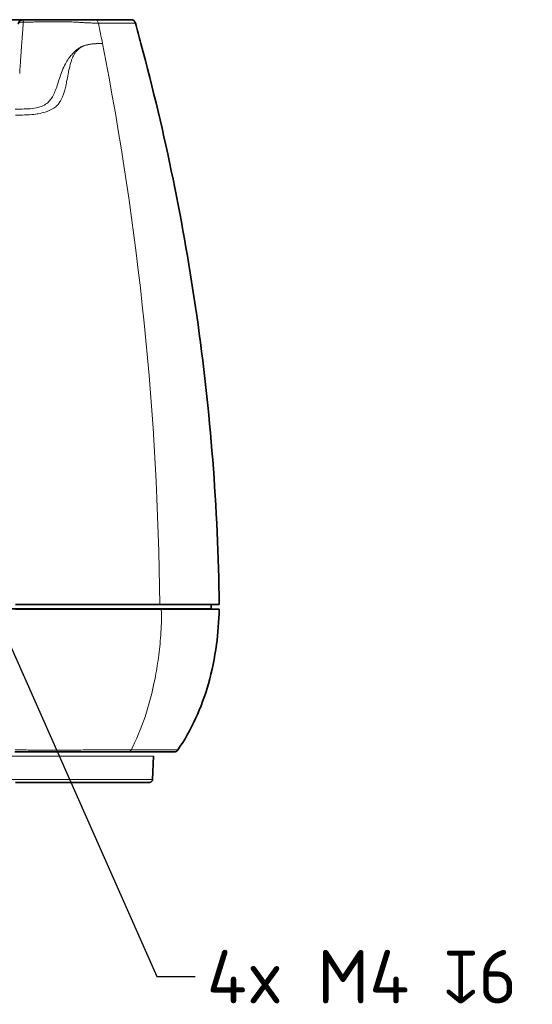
# Model space of a CAD drawing. Header units: millimetres. Extents: x 5 to 589, y 5 to 415.
# Tile 55 of 256: x 260 to 294, y 306 to 371. Entities that reach past the tile are written whole.
import ezdxf

# ---------------------------------------------------------------- set-up
doc = ezdxf.new("R2010")
doc.units = ezdxf.units.MM
for name, color, linetype, lineweight in [('Sichtbar (ISO)', 7, 'Continuous', 35), ('Sichtbar schmal (ISO)', 7, 'Continuous', 18), ('Symbol (ISO)', 7, 'Continuous', 25)]:
    doc.layers.add(name, color=color, linetype=linetype, lineweight=lineweight)
doc.styles.add('Notiztext (ISO)', font='isocpeur.ttf')
doc.dimstyles.new('Standard - Methode 1b (ISO)$7', dxfattribs={"dimtxt": 3.5, "dimasz": 2.5, "dimexe": 2, "dimexo": 0, "dimgap": 0.762, "dimtad": 1, "dimtoh": 1, "dimdsep": 46, "dimtxsty": 'Notiztext (ISO)', "dimcen": 0.09, "dimdle": 10, "dimclrd": 256, "dimclre": 256, "dimclrt": 256, "dimazin": 2, "dimtfac": 1, "dimtmove": 0, "dimatfit": 3, "dimfxl": 1, "dimtolj": 1, "dimlwd": -1, "dimlwe": -1, "dimarcsym": 0})

msp = doc.modelspace()

# ---------------------------------------------------------------- linework, layer by layer
at = {"layer": 'Sichtbar (ISO)'}
for p, q in [((267.29449158, 370.90029381), (264.94972955, 370.90029381)), ((269.17946906, 332.55439381), (259.723413, 332.55439381)), ((273.08445596, 332.55439381), (269.179469, 332.55439381)), ((272.55444651, 332.55439381), (272.55444651, 332.28439381)), ((272.55444651, 332.28439381), (254.91340838, 332.28439381)), ((259.7234127, 332.25029381), (269.27532364, 332.25029381)), ((271.86863925, 332.25029381), (271.86953219, 332.28439381)), ((267.12439709, 322.90029381), (259.6777789, 322.90029381)), ((270.1180746, 322.90029381), (267.12439725, 322.90029381)), ((268.76337824, 322.61076368), (268.71038747, 321.09331424)), ((262.15367332, 320.90029381), (259.72334679, 320.90029381)), ((266.5096335, 320.90029381), (262.15367332, 320.90029381)), ((268.14519436, 320.90029381), (266.5096335, 320.90029381)), ((268.51055104, 320.90029381), (268.14519436, 320.90029381))]:
    msp.add_line(p, q, dxfattribs=at)
for centre, start, end in [((260.20760373, 370.60029381), 90.0003527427, 176.4998909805), ((267.29449155, 370.60029381), 15.5338987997, 89.9999991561), ((270.1180746, 323.20029381), 270.0000000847, 325.0741341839)]:
    msp.add_arc(centre, 0.3, start, end, dxfattribs=at)
for points, knots in [([(258.4813183, 370.90029381), (258.58426062, 370.90029361), (258.77834992, 370.9002939), (259.03414234, 370.90029379), (259.25497763, 370.90029382), (259.44226438, 370.90029381), (259.6033418, 370.90029381), (259.74613733, 370.90029381), (259.87649461, 370.90029381), (259.9994185, 370.90029381), (260.10706936, 370.90029382), (260.18564367, 370.90029379), (260.2076002, 370.90029386), (260.20760373, 370.90029381)], [0.00008259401, 0.00008259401, 0.00008259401, 0.00008259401, 0.09090909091, 0.18181818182, 0.27272727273, 0.36363636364, 0.45454545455, 0.54545454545, 0.63636363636, 0.72727272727, 0.81818181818, 0.90909090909, 1, 1, 1, 1]), ([(264.94972929, 370.90029381), (264.89780083, 370.90029381), (264.8429026, 370.90029381), (264.78508003, 370.90029381), (264.73812952, 370.90029381), (264.68925182, 370.90029381), (264.63851002, 370.90029381), (264.62729329, 370.90029381), (264.61598346, 370.90029381), (264.60457943, 370.90029381), (264.54066617, 370.90029381), (264.47379498, 370.9002938), (264.40362971, 370.9002938), (264.35992859, 370.9002938), (264.31495038, 370.90029381), (264.26857145, 370.90029381), (264.23998404, 370.90029381), (264.21085319, 370.9002938), (264.18109961, 370.90029378), (264.10317469, 370.90029371), (264.02100263, 370.9002936), (263.93273782, 370.9002937), (263.89657847, 370.90029374), (263.85939279, 370.90029381), (263.82104079, 370.90029381), (263.76657172, 370.90029381), (263.70987783, 370.90029368), (263.65148633, 370.90029365), (263.55044845, 370.90029359), (263.44427967, 370.90029375), (263.33674171, 370.9002938), (263.31506936, 370.90029381), (263.29334371, 370.90029381), (263.27160056, 370.90029381), (263.1851398, 370.90029381), (263.0982269, 370.90029382), (263.01191026, 370.9002938), (262.90656345, 370.90029377), (262.80210776, 370.90029381), (262.70046118, 370.90029381), (262.60118084, 370.90029381), (262.50447513, 370.90029339), (262.40614958, 370.90029337), (262.32132222, 370.90029336), (262.23527823, 370.90029381), (262.14502638, 370.90029381), (262.12895017, 370.90029381), (262.11274467, 370.90029379), (262.09641364, 370.90029376), (261.98548499, 370.90029356), (261.86875846, 370.90029347), (261.74722123, 370.90029363), (261.66976619, 370.90029373), (261.59035669, 370.90029381), (261.50941147, 370.90029381), (261.45884281, 370.90029381), (261.40765893, 370.90029379), (261.35619062, 370.90029379), (261.22761228, 370.90029379), (261.09724826, 370.90029381), (260.97057739, 370.90029381), (260.9206848, 370.90029381), (260.87136644, 370.90029381), (260.82294023, 370.90029381), (260.75560634, 370.90029381), (260.69000524, 370.9002938), (260.62586994, 370.9002938), (260.51920148, 370.9002938), (260.41659369, 370.90029381), (260.31681901, 370.90029381), (260.28005305, 370.90029381), (260.24367075, 370.90029381), (260.20760373, 370.90029381)], [0, 0, 0, 0, 0.0613204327, 0.0613204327, 0.0613204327, 0.1111111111, 0.1111111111, 0.1111111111, 0.122117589, 0.122117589, 0.122117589, 0.1838027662, 0.1838027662, 0.1838027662, 0.2222222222, 0.2222222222, 0.2222222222, 0.2459035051, 0.2459035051, 0.2459035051, 0.3079250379, 0.3079250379, 0.3079250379, 0.3333333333, 0.3333333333, 0.3333333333, 0.3694192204, 0.3694192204, 0.3694192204, 0.4318605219, 0.4318605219, 0.4318605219, 0.4444444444, 0.4444444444, 0.4444444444, 0.4944839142, 0.4944839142, 0.4944839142, 0.5555555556, 0.5555555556, 0.5555555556, 0.6152054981, 0.6152054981, 0.6152054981, 0.6666666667, 0.6666666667, 0.6666666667, 0.6758332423, 0.6758332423, 0.6758332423, 0.7380972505, 0.7380972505, 0.7380972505, 0.7777777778, 0.7777777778, 0.7777777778, 0.8025672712, 0.8025672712, 0.8025672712, 0.8644964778, 0.8644964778, 0.8644964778, 0.8888888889, 0.8888888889, 0.8888888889, 0.9228051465, 0.9228051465, 0.9228051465, 0.9792139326, 0.9792139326, 0.9792139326, 1, 1, 1, 1]), ([(273.07954097, 332.25029381), (273.08003762, 332.25029381), (272.74840665, 332.2502938), (271.43605249, 332.2502938), (270.47063249, 332.25029381), (269.27532794, 332.25029381)], [0.0000039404, 0.0000039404, 0.0000039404, 0.0000039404, 0.5413483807, 0.5413483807, 1.0765343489, 1.0765343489, 1.0765343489, 1.0765343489]), ([(273.07954078, 332.250284), (273.06126095, 331.46739122), (273.00255951, 330.69863355), (272.90300679, 329.94895592), (272.78504415, 329.06064316), (272.60972424, 328.19911975), (272.37633275, 327.37264605), (271.92472336, 325.77343059), (271.25568367, 324.30544758), (270.36404264, 323.02853899)], [0, 0, 0, 0, 0.2233268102, 0.2233268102, 0.2233268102, 0.4879526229, 0.4879526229, 0.4879526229, 1, 1, 1, 1]), ([(268.71039682, 321.09331403), (268.70964967, 321.07191806), (268.7053684, 321.05037476), (268.6904478, 321.01042473), (268.67967576, 320.99149673), (268.65305298, 320.95839548), (268.63686933, 320.94381166), (268.60118033, 320.92076218), (268.58123079, 320.91200959), (268.544355, 320.90245808), (268.52737169, 320.90029414), (268.51052164, 320.90029381)], [0, 0, 0, 0, 0.006422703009, 0.006422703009, 0.01279361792, 0.01279361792, 0.019166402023, 0.019166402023, 0.025539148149, 0.025539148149, 0.030594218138, 0.030594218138, 0.030594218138, 0.030594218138])]:
    msp.add_open_spline(points, degree=3, knots=knots, dxfattribs=at)
for points in [[(267.58353321, 370.68063634), (267.7080782, 370.23257111), (267.83051339, 369.78435353), (267.95083846, 369.33598361)], [(271.61288046, 351.50029381), (270.75986439, 357.47206703), (269.53918281, 363.41730175), (267.95083846, 369.33598361)], [(271.61288046, 351.50029381), (272.51076515, 345.2144055), (273.00129034, 338.8991055), (273.08445604, 332.55439381)], [(268.71041621, 321.09331424), (268.71041622, 321.09331424), (268.71041622, 321.09331424), (268.71041622, 321.09331424)]]:
    msp.add_open_spline(points, degree=3, dxfattribs=at)
at = {"layer": 'Sichtbar schmal (ISO)'}
for centre, major_axis, ratio, start_param, end_param in [((260.2076038, 370.60029497), (-0.29944393, 0.01831478), 0.4743555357, 4.614052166, 6.2831901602), ((260.20759815, 370.60029381), (0, 0.3), 0.1432786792, 5.1962393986, 6.2831844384), ((264.94972981, 370.60029381), (0, 0.3), 0.7357749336, 4.9834365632, 6.2831853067), ((154.72476125, 328.90609377), (-0.19048136, -156.02260629), 0.7344966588, 1.8338125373, 1.8427464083), ((255.04511294, 341.04729146), (-7.37976099, 22.54045959), 0.5429178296, 3.630448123, 3.9145554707), ((267.12439692, 323.20029381), (0, -0.3), 0.7442794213, 0, 0.9612257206)]:
    msp.add_ellipse(centre, major_axis=major_axis, ratio=ratio, start_param=start_param, end_param=end_param, dxfattribs=at)
for points, knots in [([(260.24564612, 370.73985405), (260.23855264, 370.65456112), (260.23118853, 370.56515367), (260.2236133, 370.47197281), (260.21603806, 370.37879195), (260.20825085, 370.28183421), (260.20023855, 370.18049457), (260.1999851, 370.17728892), (260.19973143, 370.1740789), (260.19947753, 370.17086449), (260.19170495, 370.07246248), (260.18372252, 369.96995442), (260.17555831, 369.86339731), (260.17515827, 369.85817622), (260.17475781, 369.85294542), (260.1743569, 369.84770486), (260.16630848, 369.74249722), (260.15808325, 369.63335008), (260.14966951, 369.51991054), (260.14910944, 369.51235925), (260.14854853, 369.50478897), (260.14798677, 369.4971993), (260.13968909, 369.38509357), (260.131203, 369.26874204), (260.12245685, 369.14689917), (260.12171764, 369.13660114), (260.12097657, 369.12626401), (260.12023363, 369.11588758), (260.11159136, 368.99518174), (260.10269745, 368.86914558), (260.09354871, 368.73753068), (260.09261038, 368.72403174), (260.09166934, 368.71047425), (260.09072581, 368.69686098), (260.08167902, 368.56633452), (260.0724051, 368.43068826), (260.06306108, 368.29226877), (260.06192767, 368.27547881), (260.06079319, 368.25864786), (260.05965805, 368.24178259), (260.05045885, 368.10510628), (260.0412201, 367.96620202), (260.03213851, 367.82841929), (260.03084932, 367.80886016), (260.02956332, 367.78932303), (260.02828023, 367.76980534), (260.01940933, 367.63486647), (260.01067679, 367.50084767), (260.00199582, 367.36689537)], [0, 0, 0, 0, 0.1111111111, 0.1111111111, 0.1111111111, 0.2222222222, 0.2222222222, 0.2222222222, 0.2257369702, 0.2257369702, 0.2257369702, 0.3333333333, 0.3333333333, 0.3333333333, 0.3386053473, 0.3386053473, 0.3386053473, 0.4444444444, 0.4444444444, 0.4444444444, 0.451489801, 0.451489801, 0.451489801, 0.5555555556, 0.5555555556, 0.5555555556, 0.5643510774, 0.5643510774, 0.5643510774, 0.6666666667, 0.6666666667, 0.6666666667, 0.6771605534, 0.6771605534, 0.6771605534, 0.7777777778, 0.7777777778, 0.7777777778, 0.7899824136, 0.7899824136, 0.7899824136, 0.8888888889, 0.8888888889, 0.8888888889, 0.902929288, 0.902929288, 0.902929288, 1, 1, 1, 1]), ([(265.16240504, 370.68061609), (265.06525087, 370.68059811), (264.95662158, 370.68037664), (264.83963839, 370.6814008), (264.73805333, 370.68229015), (264.63035558, 370.68423863), (264.51257209, 370.68875649), (264.49471828, 370.68944131), (264.47663369, 370.69018659), (264.45830298, 370.69100314), (264.37276624, 370.6948134), (264.28173556, 370.70013451), (264.18349107, 370.70625744), (264.121786, 370.71010311), (264.05721669, 370.71427377), (263.98908342, 370.71871804), (263.94525909, 370.72157666), (263.89996974, 370.72442778), (263.85354521, 370.72725431), (263.71287844, 370.73581874), (263.56152637, 370.74446967), (263.41026518, 370.75029129), (263.32895614, 370.75342065), (263.24772995, 370.75593963), (263.16710077, 370.7579149), (263.04822989, 370.76082702), (262.93066698, 370.76253408), (262.81631215, 370.76345184), (262.68839131, 370.76447847), (262.56449801, 370.76479669), (262.43661234, 370.76463997), (262.37262997, 370.76456157), (262.30763442, 370.7643738), (262.24046183, 370.76417646), (262.18099631, 370.76400177), (262.11985578, 370.7636933), (262.05716203, 370.76326843), (261.93305213, 370.76242736), (261.80283719, 370.76112746), (261.66799625, 370.75952997), (261.64021915, 370.75920089), (261.61224645, 370.75885933), (261.58409322, 370.75850736), (261.48097629, 370.75721818), (261.37537354, 370.75582735), (261.27006741, 370.75437968), (261.13655176, 370.75254421), (261.00350098, 370.75062902), (260.87652763, 370.74873067), (260.87266125, 370.74867286), (260.86880054, 370.74861518), (260.86494546, 370.74855761), (260.72041924, 370.74639939), (260.58383857, 370.74441108), (260.45300265, 370.74262069), (260.38232456, 370.74165351), (260.31331694, 370.74074208), (260.24564852, 370.73985408)], [0.00000028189, 0.00000028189, 0.00000028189, 0.00000028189, 0.11111111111, 0.11111111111, 0.11111111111, 0.20759677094, 0.20759677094, 0.20759677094, 0.22222222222, 0.22222222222, 0.22222222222, 0.29046907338, 0.29046907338, 0.29046907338, 0.33333333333, 0.33333333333, 0.33333333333, 0.36090426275, 0.36090426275, 0.36090426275, 0.44444444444, 0.44444444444, 0.44444444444, 0.48935068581, 0.48935068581, 0.48935068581, 0.55555555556, 0.55555555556, 0.55555555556, 0.62961436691, 0.62961436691, 0.62961436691, 0.66666666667, 0.66666666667, 0.66666666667, 0.69946775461, 0.69946775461, 0.69946775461, 0.76440149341, 0.76440149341, 0.76440149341, 0.77777777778, 0.77777777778, 0.77777777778, 0.82677113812, 0.82677113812, 0.82677113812, 0.88888888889, 0.88888888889, 0.88888888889, 0.89078039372, 0.89078039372, 0.89078039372, 0.96169252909, 0.96169252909, 0.96169252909, 0.99999954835, 0.99999954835, 0.99999954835, 0.99999954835]), ([(267.58353318, 370.68063633), (267.58418676, 370.68063482), (267.48334194, 370.68061413), (267.0089936, 370.68062592), (266.2319229, 370.68062381), (265.54311714, 370.68061646), (265.16240577, 370.68061609)], [0, 0, 0, 0, 0.2499993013, 0.4999986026, 0.7499979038, 1, 1, 1, 1]), ([(259.72341171, 364.64920574), (259.79411388, 364.64907221), (259.8640545, 364.64899691), (259.93322145, 364.64920406), (260.11145127, 364.64973785), (260.28453657, 364.65229562), (260.45227851, 364.65961091), (260.47155578, 364.6604516), (260.49076261, 364.66135298), (260.50989763, 364.66232102), (260.70096458, 364.67198706), (260.88440784, 364.68813073), (261.05752495, 364.71251785), (261.11115301, 364.72007247), (261.16379457, 364.72837925), (261.21509929, 364.73738491), (261.38183154, 364.7666519), (261.5364311, 364.80360747), (261.67602819, 364.84710388), (261.71804954, 364.86019711), (261.7587499, 364.87388163), (261.79812505, 364.88790858), (261.92972685, 364.93479022), (262.04728287, 364.98725097), (262.15198102, 365.04729715), (262.18267374, 365.06489994), (262.21219324, 365.08318015), (262.24070931, 365.10225967), (262.32745991, 365.16030274), (262.40414374, 365.22544651), (262.47303828, 365.29854182), (262.50404153, 365.33143547), (262.53347612, 365.36590486), (262.56144914, 365.40223189), (262.61306321, 365.46926026), (262.65953468, 365.54229872), (262.70179207, 365.62041456), (262.73332894, 365.67871274), (262.76258865, 365.73983285), (262.78977499, 365.80345811), (262.81794839, 365.86939346), (262.84385996, 365.93799109), (262.86821506, 366.00903184), (262.89885267, 366.09839791), (262.92703962, 366.19163165), (262.95327414, 366.28827324), (262.96811187, 366.34293179), (262.98234321, 366.39864241), (262.99609863, 366.45542675), (263.02599782, 366.5788548), (263.05356808, 366.70738345), (263.08031985, 366.84046595), (263.08894318, 366.88336452), (263.09748919, 366.92674305), (263.10603862, 366.97056587), (263.13621371, 367.12523783), (263.16623147, 367.28551934), (263.19880019, 367.44965376), (263.20231704, 367.46737736), (263.20586598, 367.48514515), (263.20945576, 367.50295529), (263.23944339, 367.65173418), (263.27194252, 367.8039209), (263.31200275, 367.95526278), (263.32414037, 368.00111703), (263.33702583, 368.04684467), (263.35091264, 368.09274735), (263.37400175, 368.16906807), (263.40036376, 368.24474633), (263.42942083, 368.31880349), (263.46956438, 368.42111651), (263.5146638, 368.52017009), (263.56597053, 368.61029991), (263.58240751, 368.63917453), (263.59946557, 368.66714124), (263.61713014, 368.69391528), (263.65087686, 368.7450649), (263.68672556, 368.79231474), (263.72496266, 368.83597528), (263.7793464, 368.89807265), (263.8385189, 368.95292854), (263.90285403, 369.0017845), (263.94436614, 369.03330871), (263.98804632, 369.06233935), (264.03410669, 369.08919256), (264.05254081, 369.09993965), (264.07134713, 369.11034356), (264.09055028, 369.12038984), (264.15057507, 369.15179229), (264.21446414, 369.17971316), (264.28237708, 369.20407747), (264.34341031, 369.22597363), (264.40770003, 369.24499778), (264.47562648, 369.26090326), (264.52782724, 369.27312646), (264.58217957, 369.28350136), (264.63863674, 369.29210574), (264.64748873, 369.29345483), (264.65639087, 369.2947706), (264.66534191, 369.29605294), (264.72320451, 369.30434243), (264.78311786, 369.31122936), (264.84471216, 369.31673311), (264.89903139, 369.32158681), (264.95465868, 369.32536528), (265.01134369, 369.32818112), (265.06171264, 369.33068321), (265.11290928, 369.33242529), (265.16457697, 369.33360465), (265.21084794, 369.33466083), (265.25750945, 369.33526731), (265.30436657, 369.33545805), (265.34670542, 369.33563039), (265.38919348, 369.33545863), (265.43136022, 369.33597209)], [0, 0, 0, 0, 0.0184429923, 0.0184429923, 0.0184429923, 0.0659670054, 0.0659670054, 0.0659670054, 0.0714285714, 0.0714285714, 0.0714285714, 0.1259633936, 0.1259633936, 0.1259633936, 0.1428571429, 0.1428571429, 0.1428571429, 0.1977591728, 0.1977591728, 0.1977591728, 0.2142857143, 0.2142857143, 0.2142857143, 0.2695216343, 0.2695216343, 0.2695216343, 0.2857142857, 0.2857142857, 0.2857142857, 0.3349750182, 0.3349750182, 0.3349750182, 0.3571428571, 0.3571428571, 0.3571428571, 0.3980455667, 0.3980455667, 0.3980455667, 0.4285714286, 0.4285714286, 0.4285714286, 0.4602056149, 0.4602056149, 0.4602056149, 0.5, 0.5, 0.5, 0.5225069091, 0.5225069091, 0.5225069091, 0.5714285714, 0.5714285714, 0.5714285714, 0.5871982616, 0.5871982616, 0.5871982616, 0.6428571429, 0.6428571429, 0.6428571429, 0.6488673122, 0.6488673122, 0.6488673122, 0.6990738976, 0.6990738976, 0.6990738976, 0.7142857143, 0.7142857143, 0.7142857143, 0.7395778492, 0.7395778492, 0.7395778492, 0.7745199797, 0.7745199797, 0.7745199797, 0.7857142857, 0.7857142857, 0.7857142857, 0.8071000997, 0.8071000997, 0.8071000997, 0.8375166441, 0.8375166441, 0.8375166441, 0.8571428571, 0.8571428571, 0.8571428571, 0.8649975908, 0.8649975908, 0.8649975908, 0.8895497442, 0.8895497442, 0.8895497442, 0.9116147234, 0.9116147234, 0.9116147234, 0.9285714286, 0.9285714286, 0.9285714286, 0.9312300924, 0.9312300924, 0.9312300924, 0.948416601, 0.948416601, 0.948416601, 0.9635731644, 0.9635731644, 0.9635731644, 0.9770409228, 0.9770409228, 0.9770409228, 0.9891019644, 0.9891019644, 0.9891019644, 1, 1, 1, 1]), ([(268.8729071, 327.70946421), (268.95741871, 328.14542795), (269.03116565, 328.60029555), (269.09531931, 329.07378775), (269.15947297, 329.54727994), (269.21404736, 330.0393928), (269.24945352, 330.55034313), (269.28485967, 331.06129346), (269.30108295, 331.59108288), (269.29907464, 332.1388359)], [0, 0, 0, 0, 0.3333333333, 0.3333333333, 0.3333333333, 0.6666666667, 0.6666666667, 0.6666666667, 1, 1, 1, 1]), ([(269.29907464, 332.1388359), (269.28555424, 332.14590618), (269.27572899, 332.15374083), (269.27242586, 332.16323488), (269.26912274, 332.17272893), (269.27234027, 332.18388243), (269.27371193, 332.19403824), (269.2750836, 332.20419406), (269.27461094, 332.21335213), (269.27460715, 332.22260695), (269.27460335, 332.23186114), (269.27506786, 332.24121208), (269.27532792, 332.25029379)], [0, 0, 0, 0, 0.25, 0.25, 0.25, 0.5, 0.5, 0.5, 0.75, 0.75, 0.75, 0.9999830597, 0.9999830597, 0.9999830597, 0.9999830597]), ([(267.3074666, 323.02853917), (267.10891956, 323.02854411), (266.90252113, 323.02853702), (266.68878931, 323.02852988), (266.64225249, 323.02852832), (266.5953694, 323.02852581), (266.54813345, 323.02852023), (266.37842653, 323.02850014), (266.20417131, 323.02844071), (266.02509088, 323.02823724), (265.92438897, 323.02812283), (265.82216354, 323.02800581), (265.71918161, 323.02788158), (265.588055, 323.0277234), (265.45569808, 323.02755342), (265.32396649, 323.0273639), (265.08877785, 323.02702552), (264.85548782, 323.02651673), (264.63392574, 323.0261218), (264.41236367, 323.02572686), (264.20264089, 323.02529254), (264.00205054, 323.02494045), (263.95955603, 323.02486586), (263.91746807, 323.02479326), (263.87575836, 323.02472189), (263.72058226, 323.02445637), (263.57065652, 323.02420782), (263.42416647, 323.02393719), (263.23830143, 323.02359382), (263.057936, 323.02332577), (262.88860851, 323.02316422), (262.71928101, 323.02300268), (262.56105726, 323.02280242), (262.40698547, 323.02268132), (262.25291368, 323.02256022), (262.10299441, 323.02252775), (261.94796091, 323.02254294), (261.91244629, 323.02254642), (261.87666157, 323.02255566), (261.84056681, 323.0225704), (261.7190955, 323.02262001), (261.5941134, 323.02273219), (261.46406285, 323.02289123), (261.29536823, 323.02309753), (261.1181419, 323.02340531), (260.93217144, 323.02385633), (260.88088888, 323.02398071), (260.82894102, 323.02411538), (260.77630059, 323.02425922), (260.63804642, 323.02463699), (260.49501168, 323.02507857), (260.34668464, 323.02555348), (260.14188278, 323.02620921), (259.92698894, 323.02694715), (259.70296725, 323.02756649)], [0.00000004, 0.00000004, 0.00000004, 0.00000004, 0.07692307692, 0.07692307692, 0.07692307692, 0.09367188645, 0.09367188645, 0.09367188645, 0.15384615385, 0.15384615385, 0.15384615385, 0.18768382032, 0.18768382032, 0.18768382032, 0.23076923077, 0.23076923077, 0.23076923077, 0.30769230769, 0.30769230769, 0.30769230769, 0.38461538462, 0.38461538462, 0.38461538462, 0.40091132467, 0.40091132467, 0.40091132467, 0.46153846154, 0.46153846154, 0.46153846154, 0.53846153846, 0.53846153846, 0.53846153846, 0.61538461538, 0.61538461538, 0.61538461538, 0.69230769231, 0.69230769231, 0.69230769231, 0.70992900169, 0.70992900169, 0.70992900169, 0.76923076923, 0.76923076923, 0.76923076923, 0.84615384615, 0.84615384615, 0.84615384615, 0.86736588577, 0.86736588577, 0.86736588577, 0.92307692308, 0.92307692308, 0.92307692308, 0.99999967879, 0.99999967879, 0.99999967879, 0.99999967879]), ([(270.36404265, 323.02853899), (270.36417632, 323.028539), (270.23526693, 323.02854062), (269.43945341, 323.02854037), (268.2709287, 323.02853936), (267.30746691, 323.02853917)], [0, 0, 0, 0, 0.2499962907, 0.4999975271, 1, 1, 1, 1]), ([(268.76338513, 322.61076368), (268.76338369, 322.61076369), (268.76296298, 322.6107637), (268.76211344, 322.6107637), (268.76123654, 322.61076371), (268.75989692, 322.61076369), (268.75805866, 322.61076366), (268.75551494, 322.61076362), (268.75201902, 322.61076357), (268.74742195, 322.6107636), (268.73950274, 322.61076364), (268.72835743, 322.6107635), (268.71273386, 322.61076361), (268.69833481, 322.61076371), (268.68012713, 322.61076392), (268.65663804, 322.61076371), (268.6546405, 322.6107637), (268.65260445, 322.61076368), (268.65052882, 322.61076365), (268.62404574, 322.61076334), (268.59115369, 322.61076334), (268.54972639, 322.61076341), (268.50829909, 322.61076348), (268.45832358, 322.6107641), (268.39750769, 322.61076342), (268.35181277, 322.61076291), (268.29995842, 322.61076419), (268.24163377, 322.61076421), (268.22233349, 322.61076421), (268.20232762, 322.61076408), (268.18161738, 322.61076369), (268.09832168, 322.61076214), (268.00335393, 322.61076224), (267.9008754, 322.61076366), (267.88687025, 322.61076386), (267.87272954, 322.61076398), (267.85846261, 322.61076406), (267.76833546, 322.61076453), (267.67310691, 322.61076296), (267.57563579, 322.61076366), (267.51525805, 322.61076409), (267.45404405, 322.61076378), (267.39222517, 322.61076354), (267.33844866, 322.61076333), (267.28421366, 322.61076318), (267.22964963, 322.61076362), (267.12625179, 322.61076446), (267.02174343, 322.61076489), (266.91504809, 322.61076408), (266.90071472, 322.61076397), (266.88634081, 322.61076384), (266.87192311, 322.61076369), (266.75018238, 322.61076238), (266.62528398, 322.61076431), (266.49913702, 322.61076378), (266.40749752, 322.6107634), (266.31518449, 322.61076304), (266.22415841, 322.61076322), (266.18988193, 322.61076329), (266.15579008, 322.61076343), (266.12199551, 322.61076368), (265.99845463, 322.6107646), (265.87889868, 322.61076349), (265.76456233, 322.61076368), (265.7548916, 322.6107637), (265.74525803, 322.61076371), (265.73566104, 322.61076373), (265.63179353, 322.61076387), (265.53223109, 322.61076385), (265.43580559, 322.61076344), (265.33047071, 322.61076299), (265.22886116, 322.61076339), (265.13092642, 322.61076352), (265.05599205, 322.61076362), (264.98320729, 322.61076362), (264.91250289, 322.61076364), (264.89080086, 322.61076365), (264.86929459, 322.61076366), (264.84798221, 322.61076367), (264.75723491, 322.61076373), (264.67000636, 322.61076367), (264.58606585, 322.61076366), (264.50212535, 322.61076364), (264.42147254, 322.6107637), (264.34367615, 322.61076366), (264.26587977, 322.61076362), (264.19093638, 322.61076369), (264.11876576, 322.61076366), (264.04659515, 322.61076363), (263.97719432, 322.61076369), (263.91093709, 322.61076367), (263.87886211, 322.61076365), (263.84752188, 322.61076363), (263.81696105, 322.61076362), (263.78439243, 322.6107636), (263.75270875, 322.6107636), (263.72195604, 322.61076364), (263.66234644, 322.61076371), (263.6062458, 322.61076362), (263.55300423, 322.6107636), (263.49976267, 322.61076359), (263.44938068, 322.61076361), (263.400745, 322.61076362), (263.36488509, 322.61076362), (263.32997852, 322.61076365), (263.29560804, 322.61076367), (263.28336291, 322.61076367), (263.2711857, 322.61076368), (263.25906066, 322.61076368), (263.2129022, 322.61076368), (263.16747479, 322.61076368), (263.12173596, 322.61076369), (263.08646117, 322.6107637), (263.05099751, 322.61076368), (263.01480979, 322.61076367), (263.00407493, 322.61076367), (262.99327648, 322.61076366), (262.98239823, 322.61076366), (262.9348489, 322.61076365), (262.88579989, 322.61076366), (262.8340165, 322.61076371), (262.79587767, 322.61076374), (262.75625344, 322.61076372), (262.71456099, 322.61076367), (262.69964508, 322.61076365), (262.68446448, 322.61076362), (262.66899047, 322.61076359), (262.61026402, 322.61076348), (262.54732657, 322.61076338), (262.47934863, 322.61076329), (262.41137069, 322.61076319), (262.33834906, 322.61076342), (262.26024087, 322.61076341), (262.21474787, 322.6107634), (262.16753763, 322.61076344), (262.11857204, 322.61076352), (262.08346725, 322.61076357), (262.04745908, 322.61076364), (262.01055519, 322.61076373), (261.92217627, 322.61076394), (261.82862156, 322.61076369), (261.72932191, 322.61076361), (261.63002227, 322.61076353), (261.52497823, 322.61076357), (261.41337528, 322.61076359), (261.37589642, 322.6107636), (261.33768176, 322.61076362), (261.29868612, 322.61076365), (261.22156223, 322.6107637), (261.14138287, 322.61076379), (261.05786926, 322.61076384), (260.9321292, 322.61076391), (260.79881255, 322.61076381), (260.65674262, 322.6107638), (260.57993046, 322.6107638), (260.50055946, 322.61076379), (260.41838269, 322.61076376), (260.34856728, 322.61076373), (260.27672669, 322.61076369), (260.20270867, 322.61076363), (260.04156715, 322.6107635), (259.8701057, 322.61076348), (259.68655086, 322.61076366), (259.68236212, 322.61076366), (259.67816708, 322.61076366), (259.67396572, 322.61076367), (259.49405945, 322.61076384), (259.30256082, 322.61076399), (259.09754559, 322.61076385), (258.88774263, 322.6107637), (258.66378375, 322.61076335), (258.42288811, 322.61076368), (258.40124109, 322.61076371), (258.37945719, 322.61076374), (258.35753558, 322.61076376), (258.13550567, 322.61076405), (257.89934028, 322.61076429), (257.64794184, 322.61076369), (257.37172216, 322.61076303), (257.07711109, 322.61076361), (256.77240372, 322.61076366), (256.76433702, 322.61076366), (256.75626325, 322.61076366), (256.74818268, 322.61076366), (256.45103203, 322.61076367), (256.14464834, 322.61076296), (255.84149183, 322.61076367), (255.53009242, 322.61076441), (255.2220977, 322.61076368), (254.91341411, 322.61076366)], [0.45741977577, 0.45741977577, 0.45741977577, 0.45741977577, 0.4625, 0.4625, 0.4625, 0.46774381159, 0.46774381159, 0.46774381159, 0.475, 0.475, 0.475, 0.4875, 0.4875, 0.4875, 0.4990203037, 0.4990203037, 0.4990203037, 0.5, 0.5, 0.5, 0.5125, 0.5125, 0.5125, 0.525, 0.525, 0.525, 0.53439206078, 0.53439206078, 0.53439206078, 0.5375, 0.5375, 0.5375, 0.55, 0.55, 0.55, 0.55170830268, 0.55170830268, 0.55170830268, 0.5625, 0.5625, 0.5625, 0.56918483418, 0.56918483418, 0.56918483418, 0.575, 0.575, 0.575, 0.58601963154, 0.58601963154, 0.58601963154, 0.5875, 0.5875, 0.5875, 0.6, 0.6, 0.6, 0.60908062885, 0.60908062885, 0.60908062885, 0.6125, 0.6125, 0.6125, 0.625, 0.625, 0.625, 0.62605726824, 0.62605726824, 0.62605726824, 0.6375, 0.6375, 0.6375, 0.65, 0.65, 0.65, 0.65956432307, 0.65956432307, 0.65956432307, 0.6625, 0.6625, 0.6625, 0.675, 0.675, 0.675, 0.6875, 0.6875, 0.6875, 0.7, 0.7, 0.7, 0.7125, 0.7125, 0.7125, 0.71855122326, 0.71855122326, 0.71855122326, 0.725, 0.725, 0.725, 0.7375, 0.7375, 0.7375, 0.75, 0.75, 0.75, 0.75921646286, 0.75921646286, 0.75921646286, 0.7625, 0.7625, 0.7625, 0.775, 0.775, 0.775, 0.78464027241, 0.78464027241, 0.78464027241, 0.7875, 0.7875, 0.7875, 0.8, 0.8, 0.8, 0.80920633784, 0.80920633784, 0.80920633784, 0.8125, 0.8125, 0.8125, 0.825, 0.825, 0.825, 0.8375, 0.8375, 0.8375, 0.84478044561, 0.84478044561, 0.84478044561, 0.85, 0.85, 0.85, 0.8625, 0.8625, 0.8625, 0.875, 0.875, 0.875, 0.87919779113, 0.87919779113, 0.87919779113, 0.8875, 0.8875, 0.8875, 0.9, 0.9, 0.9, 0.90675830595, 0.90675830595, 0.90675830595, 0.9125, 0.9125, 0.9125, 0.925, 0.925, 0.925, 0.92528525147, 0.92528525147, 0.92528525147, 0.9375, 0.9375, 0.9375, 0.95, 0.95, 0.95, 0.95112325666, 0.95112325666, 0.95112325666, 0.9625, 0.9625, 0.9625, 0.975, 0.975, 0.975, 0.97533092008, 0.97533092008, 0.97533092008, 0.9875, 0.9875, 0.9875, 0.99999996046, 0.99999996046, 0.99999996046, 0.99999996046]), ([(268.71041622, 321.09331424), (268.71041956, 321.09331425), (268.70874284, 321.09331414), (268.70509498, 321.09331394), (268.70496684, 321.09331393), (268.70483621, 321.09331392), (268.70470307, 321.09331391), (268.69748548, 321.0933135), (268.68302591, 321.09331452), (268.65741406, 321.09331394), (268.64333289, 321.09331363), (268.62584036, 321.09331447), (268.60420435, 321.09331486), (268.58648724, 321.09331517), (268.56598992, 321.09331519), (268.54232905, 321.09331401), (268.48977367, 321.0933114), (268.42114939, 321.09331832), (268.33756427, 321.09331406), (268.29268812, 321.09331178), (268.24357075, 321.0933088), (268.19142266, 321.0933082), (268.14644109, 321.09330768), (268.09921828, 321.09330892), (268.05094645, 321.09331389), (267.97312817, 321.09332191), (267.89272471, 321.09332062), (267.81028648, 321.09331748), (267.78230207, 321.09331641), (267.75407452, 321.09331512), (267.72560117, 321.09331391), (267.6132492, 321.09330915), (267.49713001, 321.09331265), (267.37960723, 321.09331391), (267.36857301, 321.09331403), (267.35752594, 321.09331413), (267.34646753, 321.09331421), (267.23974548, 321.09331499), (267.13200121, 321.09331416), (267.02436941, 321.09331395), (266.97342493, 321.09331385), (266.92250667, 321.09331383), (266.87169103, 321.09331384), (266.80402261, 321.09331386), (266.73653899, 321.09331391), (266.66940433, 321.09331382), (266.55185487, 321.09331368), (266.43537205, 321.09331378), (266.32053961, 321.09331388), (266.27482217, 321.09331392), (266.22936385, 321.09331395), (266.18419436, 321.09331397), (266.11590776, 321.09331399), (266.04828329, 321.09331397), (265.98139738, 321.09331387), (265.88537437, 321.09331372), (265.79086756, 321.09331383), (265.69817929, 321.09331391), (265.68359801, 321.09331392), (265.66906149, 321.09331393), (265.65456989, 321.09331394), (265.54796003, 321.09331399), (265.44382668, 321.09331405), (265.34255058, 321.09331407), (265.24127449, 321.09331408), (265.14285561, 321.09331406), (265.04769217, 321.09331398), (264.99044847, 321.09331393), (264.93438342, 321.09331389), (264.87956061, 321.09331387), (264.84324452, 321.09331386), (264.80747354, 321.09331387), (264.77226832, 321.0933139), (264.68391726, 321.09331398), (264.59912931, 321.09331393), (264.51810267, 321.09331391), (264.44609091, 321.0933139), (264.37704984, 321.09331388), (264.31095426, 321.0933139), (264.30267999, 321.0933139), (264.29445182, 321.09331391), (264.28626969, 321.09331391), (264.21272793, 321.09331395), (264.14291131, 321.09331392), (264.07623082, 321.09331391), (264.00955032, 321.09331391), (263.94600609, 321.09331393), (263.88466765, 321.09331391), (263.85263189, 321.09331389), (263.82119468, 321.09331389), (263.79021222, 321.0933139), (263.761873, 321.0933139), (263.73391407, 321.09331391), (263.70621629, 321.09331392), (263.64823732, 321.09331395), (263.59141317, 321.09331401), (263.53467036, 321.09331395), (263.47792756, 321.09331389), (263.42126262, 321.09331396), (263.36449786, 321.09331394), (263.33354106, 321.09331392), (263.30256727, 321.09331391), (263.27165095, 321.0933139), (263.24587673, 321.09331389), (263.22014272, 321.09331389), (263.19452848, 321.09331389), (263.13818981, 321.09331389), (263.0823785, 321.0933139), (263.02743, 321.09331391), (263.01568633, 321.09331391), (263.00397998, 321.09331391), (262.99231504, 321.09331391), (262.94939988, 321.09331391), (262.90704506, 321.09331389), (262.86528472, 321.09331389), (262.81217333, 321.09331389), (262.76003685, 321.09331383), (262.70861436, 321.0933139), (262.70367933, 321.09331391), (262.69875085, 321.09331391), (262.6938277, 321.09331392), (262.64745228, 321.09331397), (262.60155008, 321.09331394), (262.55505156, 321.09331407), (262.50361684, 321.09331422), (262.45145633, 321.09331426), (262.3961202, 321.09331418), (262.34078407, 321.09331411), (262.28226797, 321.09331437), (262.21989058, 321.09331405), (262.18186792, 321.09331386), (262.14241443, 321.09331376), (262.10182728, 321.09331376), (262.07582992, 321.09331376), (262.04936714, 321.09331379), (262.02252935, 321.09331387), (261.95379232, 321.09331406), (261.88257036, 321.09331388), (261.80892991, 321.09331391), (261.73528946, 321.09331393), (261.65923216, 321.09331398), (261.58023642, 321.09331398), (261.50124068, 321.09331397), (261.41930597, 321.09331398), (261.33408673, 321.09331393), (261.31844976, 321.09331392), (261.30270265, 321.09331392), (261.28684262, 321.09331391), (261.21626777, 321.09331387), (261.14345684, 321.09331384), (261.0682258, 321.0933138), (260.97608836, 321.09331376), (260.88031764, 321.09331372), (260.78060109, 321.09331377), (260.68088455, 321.09331383), (260.57722289, 321.09331382), (260.46868632, 321.09331389), (260.4493767, 321.0933139), (260.42991266, 321.09331391), (260.41028574, 321.09331392), (260.31959257, 321.09331396), (260.22542318, 321.09331395), (260.12692607, 321.09331393), (260.0071132, 321.0933139), (259.88089829, 321.09331384), (259.74632785, 321.09331392), (259.72055203, 321.09331394), (259.69446933, 321.09331395), (259.66807204, 321.09331397), (259.55665432, 321.09331404), (259.43963144, 321.09331408), (259.31638218, 321.09331382), (259.16393247, 321.09331351), (259.00195606, 321.09331367), (258.8330157, 321.0933138), (258.67881372, 321.09331392), (258.51881095, 321.09331376), (258.35424044, 321.09331388), (258.33851104, 321.09331389), (258.32273999, 321.0933139), (258.30692831, 321.09331392), (258.12568518, 321.0933141), (257.93910396, 321.09331409), (257.74416176, 321.0933139), (257.54921956, 321.0933137), (257.34591587, 321.09331371), (257.13305647, 321.09331389), (257.00771503, 321.09331399), (256.87905711, 321.09331402), (256.74682343, 321.093314), (256.65449305, 321.09331399), (256.56041968, 321.09331396), (256.46450809, 321.09331391), (256.2312339, 321.09331381), (255.98710014, 321.09331404), (255.72892914, 321.0933139), (255.47075815, 321.09331376), (255.19854971, 321.09331388), (254.91341307, 321.09331391)], [0.40074220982, 0.40074220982, 0.40074220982, 0.40074220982, 0.40765201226, 0.40765201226, 0.40765201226, 0.40789473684, 0.40789473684, 0.40789473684, 0.42105263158, 0.42105263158, 0.42105263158, 0.42828672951, 0.42828672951, 0.42828672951, 0.43421052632, 0.43421052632, 0.43421052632, 0.44736842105, 0.44736842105, 0.44736842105, 0.45443278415, 0.45443278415, 0.45443278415, 0.46052631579, 0.46052631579, 0.46052631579, 0.47034960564, 0.47034960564, 0.47034960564, 0.47368421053, 0.47368421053, 0.47368421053, 0.48684210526, 0.48684210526, 0.48684210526, 0.48807750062, 0.48807750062, 0.48807750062, 0.5, 0.5, 0.5, 0.50564317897, 0.50564317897, 0.50564317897, 0.51315789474, 0.51315789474, 0.51315789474, 0.52631578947, 0.52631578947, 0.52631578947, 0.53155425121, 0.53155425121, 0.53155425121, 0.53947368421, 0.53947368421, 0.53947368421, 0.55084301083, 0.55084301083, 0.55084301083, 0.55263157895, 0.55263157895, 0.55263157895, 0.56578947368, 0.56578947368, 0.56578947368, 0.57894736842, 0.57894736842, 0.57894736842, 0.58686224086, 0.58686224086, 0.58686224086, 0.59210526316, 0.59210526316, 0.59210526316, 0.60526315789, 0.60526315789, 0.60526315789, 0.61695712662, 0.61695712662, 0.61695712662, 0.61842105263, 0.61842105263, 0.61842105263, 0.63157894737, 0.63157894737, 0.63157894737, 0.64473684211, 0.64473684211, 0.64473684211, 0.65160893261, 0.65160893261, 0.65160893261, 0.65789473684, 0.65789473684, 0.65789473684, 0.67105263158, 0.67105263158, 0.67105263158, 0.68421052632, 0.68421052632, 0.68421052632, 0.69138621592, 0.69138621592, 0.69138621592, 0.69736842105, 0.69736842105, 0.69736842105, 0.71052631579, 0.71052631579, 0.71052631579, 0.7133384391, 0.7133384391, 0.7133384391, 0.72368421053, 0.72368421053, 0.72368421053, 0.73684210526, 0.73684210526, 0.73684210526, 0.7381048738, 0.7381048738, 0.7381048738, 0.75, 0.75, 0.75, 0.76315789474, 0.76315789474, 0.76315789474, 0.77631578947, 0.77631578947, 0.77631578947, 0.78433629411, 0.78433629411, 0.78433629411, 0.78947368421, 0.78947368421, 0.78947368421, 0.80263157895, 0.80263157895, 0.80263157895, 0.81578947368, 0.81578947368, 0.81578947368, 0.82894736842, 0.82894736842, 0.82894736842, 0.83136172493, 0.83136172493, 0.83136172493, 0.84210526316, 0.84210526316, 0.84210526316, 0.85526315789, 0.85526315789, 0.85526315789, 0.86842105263, 0.86842105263, 0.86842105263, 0.87076195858, 0.87076195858, 0.87076195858, 0.88157894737, 0.88157894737, 0.88157894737, 0.89473684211, 0.89473684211, 0.89473684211, 0.89725712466, 0.89725712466, 0.89725712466, 0.90789473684, 0.90789473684, 0.90789473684, 0.92105263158, 0.92105263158, 0.92105263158, 0.93306262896, 0.93306262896, 0.93306262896, 0.93421052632, 0.93421052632, 0.93421052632, 0.94736842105, 0.94736842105, 0.94736842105, 0.96052631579, 0.96052631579, 0.96052631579, 0.96827429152, 0.96827429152, 0.96827429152, 0.97368421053, 0.97368421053, 0.97368421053, 0.98684210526, 0.98684210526, 0.98684210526, 1, 1, 1, 1])]:
    msp.add_open_spline(points, degree=3, knots=knots, dxfattribs=at)
for points in [[(259.70705343, 365.04132022), (259.85315053, 365.04129834), (260.16087995, 365.0410181), (260.67313397, 365.05753588), (261.21898382, 365.13359734), (261.64559561, 365.29798569), (261.9108184, 365.50524098), (262.11278488, 365.76133212), (262.2821372, 366.09133358), (262.42684653, 366.47760004), (262.5681652, 366.92088246), (262.73418026, 367.4360173), (262.93929056, 367.92802912), (263.1565935, 368.28748423), (263.36651595, 368.55171076), (263.5499633, 368.76230515), (263.73341666, 368.93424076), (263.92224953, 369.06610326), (264.11336617, 369.16331016), (264.30552024, 369.2312875), (264.4974842, 369.27823167), (264.6846318, 369.30712915), (264.85999442, 369.32365712), (265.02285874, 369.3319458), (265.17260248, 369.33523006), (265.30901564, 369.33594221), (265.39214865, 369.33548664), (265.43136023, 369.33597209)], [(269.17946906, 332.55439381), (269.06791694, 344.92665312), (267.81854731, 357.18717921), (265.43136023, 369.33597209)]]:
    msp.add_open_spline(points, degree=3, dxfattribs=at)

# ---------------------------------------------------------------- texts
at = {"layer": 'Symbol (ISO)', "insert": (272.26141119, 309.91612937), "char_height": 3.4999999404, "width": 21.9252368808, "attachment_point": 1, "style": 'Notiztext (ISO)'}
msp.add_mtext('\\fISOCPEUR|b0|i0;{\\H3.5000;4x M4 }\\fAIGDT|b0|i0;{\\H3.5000;x}\\fISOCPEUR|b0|i0;{\\H3.5000;6}', dxfattribs=at)

# ---------------------------------------------------------------- leaders
at = {"layer": 'Symbol (ISO)', "annotation_type": 0, "has_hookline": 1, "hookline_direction": 0, "text_width": 21.3467799}
msp.add_leader([(254.99935084, 339.767377), (268.99941119, 308.1661294), (271.49941119, 308.1661294)], dimstyle='Standard - Methode 1b (ISO)$7', override={"dimtad": 0}, dxfattribs=at)

doc.saveas('drawing.dxf')
